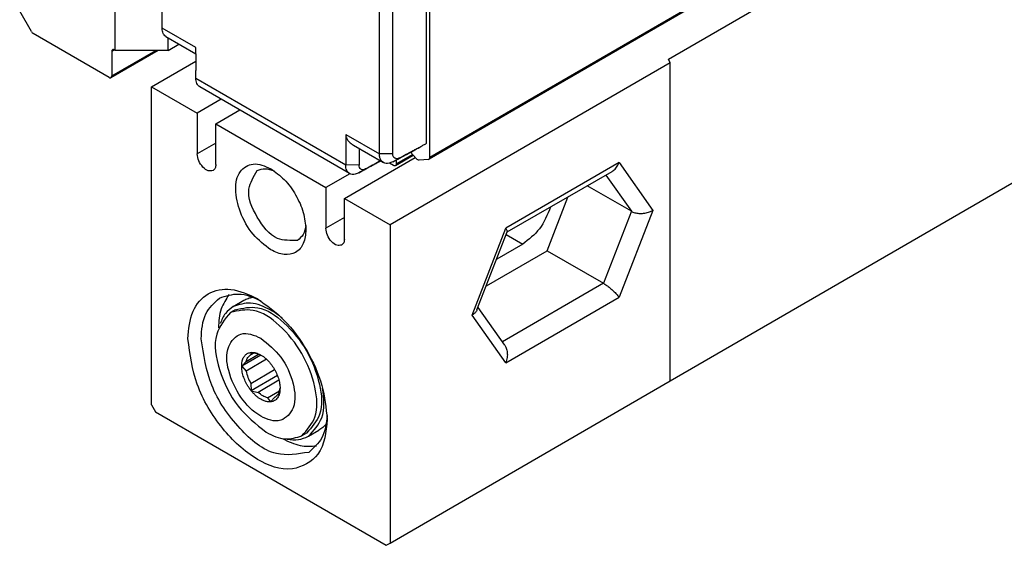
# Model space of a CAD drawing. Header units: millimetres. Extents: x -418 to 1575, y -634 to 914.
# Tile 22 of 49: x 643 to 696, y -634 to -606. Entities that reach past the tile are written whole.
import ezdxf

# ---------------------------------------------------------------- set-up
doc = ezdxf.new("R2010")
doc.units = ezdxf.units.MM

# ---------------------------------------------------------------- blocks, each defined once
blk = doc.blocks.new('CABEZA_RANURADA_REGLA_SV2__26', base_point=(650.05, -634.13))
at = {"color": 7, "linetype": 'Continuous'}
for p, q in [((677.627, -608.206), (705.487, -592.081)), ((650.05, -609.679), (652.414, -608.311)), ((677.717, -608.4), (662.778, -617.046)), ((677.717, -608.4), (677.627, -608.206)), ((677.717, -625.362), (677.717, -608.4)), ((650.05, -609.679), (652.489, -611.091)), ((650.05, -626.641), (650.05, -609.679)), ((677.717, -625.362), (705.487, -609.288)), ((653.773, -610.348), (652.489, -611.091)), ((652.489, -611.091), (652.489, -613.26)), ((653.479, -611.664), (654.763, -610.921)), ((653.479, -611.664), (659.348, -615.061)), ((653.479, -613.833), (653.479, -611.664)), ((660.338, -615.634), (664.115, -613.448)), ((660.632, -614.318), (659.348, -615.061)), ((669.027, -617.422), (674.62, -614.196)), ((675.645, -616.324), (673.294, -614.963)), ((659.348, -615.061), (659.348, -617.23)), ((660.338, -617.803), (660.338, -615.634)), ((660.338, -615.634), (662.778, -617.046)), ((671.149, -618.424), (672.26, -615.561)), ((662.778, -617.046), (662.778, -634.008)), ((667.412, -621.585), (669.027, -617.422)), ((669.849, -618.076), (668.463, -618.878)), ((667.911, -620.298), (671.149, -618.424)), ((671.149, -618.424), (674.155, -620.163)), ((654.41, -621.396), (654.976, -621.068)), ((654.51, -621.569), (654.263, -621.712)), ((668.888, -623.458), (667.467, -621.443)), ((655.372, -623.847), (655.35, -623.972)), ((655.508, -623.88), (655.35, -623.972)), ((655.737, -623.938), (655.372, -623.847)), ((655.882, -623.988), (654.86, -624.573)), ((655.098, -624.33), (654.86, -624.573)), ((655.098, -624.33), (655.763, -623.945)), ((656.189, -624.213), (655.098, -624.845)), ((654.86, -624.573), (655.098, -624.845)), ((655.35, -625.495), (656.617, -624.762)), ((656.769, -625.081), (655.372, -625.89)), ((656.851, -625.332), (655.737, -625.977)), ((662.778, -634.008), (677.717, -625.362)), ((655.35, -625.495), (655.372, -625.89)), ((655.372, -625.89), (655.737, -625.977)), ((656.242, -626.269), (656.874, -625.903)), ((656.881, -625.877), (656.906, -625.757)), ((656.242, -626.269), (656.397, -626.478)), ((656.629, -626.235), (656.397, -626.478)), ((656.641, -626.229), (656.629, -626.235)), ((650.05, -626.641), (650.262, -627.009)), ((650.262, -627.009), (662.566, -634.13)), ((658.417, -628.32), (658.983, -627.992)), ((658.317, -628.147), (658.07, -628.29)), ((662.566, -634.13), (662.778, -634.008))]:
    blk.add_line(p, q, dxfattribs=at)
at = {"color": 3, "linetype": 'Continuous'}
for p, q in [((653.479, -612.687), (652.489, -613.26)), ((674.991, -613.728), (668.949, -617.225)), ((674.991, -613.728), (676.787, -616.277)), ((674.282, -614.391), (675.645, -616.324)), ((675.645, -616.324), (674.155, -620.163)), ((676.787, -616.277), (674.991, -620.905)), ((660.338, -616.657), (659.348, -617.23)), ((667.153, -621.853), (668.949, -617.225)), ((668.971, -617.568), (669.849, -618.076)), ((674.155, -620.163), (668.764, -623.283)), ((668.949, -624.402), (674.991, -620.905)), ((668.949, -624.402), (667.153, -621.853))]:
    blk.add_line(p, q, dxfattribs=at)
at = {"color": 7, "linetype": 'Continuous'}
for centre, radius, start, end in [((655.491, -624.883), 0.976, 66.3979, 75.3959), ((657.104, -624.44), 2.047, 191.4, 211.0277)]:
    blk.add_arc(centre, radius, start, end, dxfattribs=at)
for points, knots in [([(653.335, -614.153), (653.248, -614.167), (653.042, -614.2), (652.767, -613.956), (652.549, -613.647), (652.509, -613.386), (652.489, -613.26)], [0, 0, 0, 0, 0.253614, 0.601524, 1.006951, 1.382089, 1.382089, 1.382089, 1.382089]), ([(653.479, -613.833), (653.475, -613.903), (653.468, -614.029), (653.376, -614.114), (653.335, -614.153)], [0, 0, 0, 0, 0.1998078, 0.3628017, 0.3628017, 0.3628017, 0.3628017]), ([(656.414, -618.378), (656.082, -618.12), (655.386, -617.579), (654.75, -616.413), (654.469, -615.251), (654.631, -614.177), (655.535, -613.647), (656.097, -613.908), (656.407, -614.052)], [0, 0, 0, 0, 1.251298, 2.621448, 3.871917, 4.840352, 5.630431, 6.597794, 6.597794, 6.597794, 6.597794]), ([(674.62, -614.196), (674.632, -614.188), (674.657, -614.174), (674.711, -614.134), (674.782, -614.07), (674.863, -613.973), (674.935, -613.858), (674.972, -613.773), (674.991, -613.728)], [0, 0, 0, 0, 0.0420396, 0.0853508, 0.2017134, 0.3273989, 0.4626525, 0.6072051, 0.6072051, 0.6072051, 0.6072051]), ([(657.844, -617.873), (657.466, -617.882), (656.54, -617.905), (655.646, -616.661), (655.013, -615.266), (655.494, -614.475), (655.69, -614.151)], [0, 0, 0, 0, 1.079415, 2.642208, 4.205002, 5.284417, 5.284417, 5.284417, 5.284417]), ([(655.69, -614.151), (655.829, -614.102), (656.13, -613.996), (656.431, -614.109), (656.594, -614.17)], [0, 0, 0, 0, 0.427606, 0.9296135, 0.9296135, 0.9296135, 0.9296135]), ([(656.407, -614.052), (656.658, -614.233), (657.188, -614.614), (657.761, -615.437), (658.189, -616.344), (658.256, -616.993), (658.288, -617.301)], [0, 0, 0, 0, 0.922974, 1.946044, 2.969113, 3.892087, 3.892087, 3.892087, 3.892087]), ([(671.337, -616.096), (671.168, -616.507), (670.844, -617.297), (670.172, -617.823), (669.849, -618.076)], [0, 0, 0, 0, 1.306198, 2.514789, 2.514789, 2.514789, 2.514789]), ([(675.645, -616.324), (675.672, -616.339), (675.731, -616.369), (675.828, -616.401), (675.937, -616.424), (676.053, -616.438), (676.175, -616.44), (676.301, -616.431), (676.427, -616.411), (676.553, -616.379), (676.674, -616.336), (676.75, -616.296), (676.787, -616.277)], [0, 0, 0, 0, 0.09371, 0.196344, 0.307581, 0.425381, 0.547559, 0.673363, 0.802116, 0.932099, 1.06142, 1.188036, 1.188036, 1.188036, 1.188036]), ([(658.278, -617.08), (658.25, -617.252), (658.198, -617.569), (657.956, -617.777), (657.844, -617.873)], [0, 0, 0, 0, 0.5020418, 0.9296149, 0.9296149, 0.9296149, 0.9296149]), ([(658.288, -617.301), (658.268, -617.557), (658.233, -618.023), (657.778, -618.581), (657.066, -618.693), (656.646, -618.49), (656.414, -618.378)], [0, 0, 0, 0, 0.757978, 1.376159, 1.995158, 2.754743, 2.754743, 2.754743, 2.754743]), ([(660.194, -618.122), (660.107, -618.136), (659.901, -618.169), (659.626, -617.926), (659.408, -617.617), (659.368, -617.356), (659.348, -617.23)], [0, 0, 0, 0, 0.253614, 0.601524, 1.006951, 1.382089, 1.382089, 1.382089, 1.382089]), ([(669.027, -617.422), (669.029, -617.413), (669.033, -617.389), (669.019, -617.345), (668.992, -617.289), (668.965, -617.248), (668.949, -617.225)], [0, 0, 0, 0, 0.0296909, 0.0711631, 0.1344048, 0.2176875, 0.2176875, 0.2176875, 0.2176875]), ([(660.338, -617.803), (660.334, -617.873), (660.327, -617.999), (660.235, -618.084), (660.194, -618.122)], [0, 0, 0, 0, 0.1998078, 0.3628017, 0.3628017, 0.3628017, 0.3628017]), ([(674.155, -620.163), (674.182, -620.179), (674.239, -620.214), (674.325, -620.273), (674.416, -620.339), (674.509, -620.413), (674.601, -620.491), (674.691, -620.572), (674.777, -620.656), (674.857, -620.74), (674.929, -620.822), (674.971, -620.878), (674.991, -620.905)], [0, 0, 0, 0, 0.094906, 0.200071, 0.313875, 0.433111, 0.554548, 0.676475, 0.797286, 0.914253, 1.024327, 1.124198, 1.124198, 1.124198, 1.124198]), ([(651.994, -623.119), (652.033, -622.612), (652.102, -621.692), (652.998, -620.587), (654.402, -620.361), (655.235, -620.759), (655.693, -620.978)], [0, 0, 0, 0, 1.498558, 2.721013, 3.943467, 5.442025, 5.442025, 5.442025, 5.442025]), ([(653.681, -620.951), (654.018, -620.84), (654.761, -620.594), (655.481, -620.913), (655.875, -621.088)], [0, 0, 0, 0, 1.030781, 2.269339, 2.269339, 2.269339, 2.269339]), ([(652.701, -623.119), (652.728, -622.646), (652.776, -621.789), (653.4, -621.211), (653.681, -620.951)], [0, 0, 0, 0, 1.355839, 2.461869, 2.461869, 2.461869, 2.461869]), ([(654.185, -620.763), (654.025, -621.011), (653.678, -621.548), (653.641, -622.189), (653.621, -622.535)], [0, 0, 0, 0, 0.868904, 1.887961, 1.887961, 1.887961, 1.887961]), ([(656.414, -621.596), (656.056, -621.415), (655.407, -621.086), (654.719, -621.3), (654.41, -621.396)], [0, 0, 0, 0, 1.148906, 2.08495, 2.08495, 2.08495, 2.08495]), ([(654.976, -621.068), (655.051, -621.03), (655.202, -620.952), (655.368, -620.918), (655.452, -620.901)], [0, 0, 0, 0, 0.2520761, 0.5070165, 0.5070165, 0.5070165, 0.5070165]), ([(655.693, -620.978), (656.191, -621.337), (657.24, -622.093), (658.377, -623.722), (659.223, -625.519), (659.356, -626.805), (659.419, -627.416)], [0, 0, 0, 0, 1.828534, 3.855369, 5.882204, 7.710739, 7.710739, 7.710739, 7.710739]), ([(654.263, -621.712), (653.962, -622.083), (653.25, -622.962), (653.648, -624.912), (654.511, -626.771), (655.629, -627.668), (656.166, -628.1)], [0, 0, 0, 0, 1.374363, 3.258967, 5.456172, 7.491677, 7.491677, 7.491677, 7.491677]), ([(654.41, -621.396), (654.259, -621.509), (653.945, -621.746), (653.798, -622.111), (653.721, -622.301)], [0, 0, 0, 0, 0.555662, 1.156696, 1.156696, 1.156696, 1.156696]), ([(658.07, -628.29), (658.347, -627.978), (658.994, -627.251), (658.808, -625.544), (658.146, -623.855), (657.012, -622.44), (655.624, -621.429), (654.672, -621.627), (654.263, -621.712)], [0, 0, 0, 0, 1.208124, 2.813658, 4.736198, 6.658738, 8.264271, 9.472395, 9.472395, 9.472395, 9.472395]), ([(654.51, -621.569), (654.919, -621.484), (655.872, -621.286), (657.259, -622.297), (658.393, -623.712), (659.056, -625.4), (659.241, -627.107), (658.595, -627.835), (658.317, -628.147)], [0, 0, 0, 0, 1.208124, 2.813658, 4.736198, 6.658738, 8.264271, 9.472395, 9.472395, 9.472395, 9.472395]), ([(657.018, -622.021), (656.92, -621.942), (656.728, -621.788), (656.517, -621.659), (656.414, -621.596)], [0, 0, 0, 0, 0.3760246, 0.7394445, 0.7394445, 0.7394445, 0.7394445]), ([(667.412, -621.585), (667.401, -621.607), (667.379, -621.655), (667.324, -621.724), (667.249, -621.793), (667.186, -621.832), (667.153, -621.853)], [0, 0, 0, 0, 0.0748047, 0.1580972, 0.2620018, 0.3795293, 0.3795293, 0.3795293, 0.3795293]), ([(655.883, -623.085), (655.516, -622.927), (654.833, -622.633), (653.951, -623.615), (654.126, -624.938), (654.739, -626.254), (655.683, -627.25), (656.947, -627.685), (657.812, -626.718), (657.636, -625.396), (657.06, -624.047), (656.267, -623.399), (655.883, -623.085)], [0, 0, 0, 0, 1.081612, 2.011886, 3.297102, 4.859806, 6.324148, 7.405858, 8.336175, 9.621289, 11.184019, 12.648433, 12.648433, 12.648433, 12.648433]), ([(659.419, -627.416), (659.36, -628.09), (659.253, -629.316), (657.445, -630.343), (655.44, -629.557), (653.72, -627.921), (652.345, -625.674), (652.108, -623.944), (651.994, -623.119)], [0, 0, 0, 0, 1.918339, 3.485399, 5.407922, 7.889975, 10.607549, 13.086472, 13.086472, 13.086472, 13.086472]), ([(658.44, -629.174), (657.849, -629.268), (656.45, -629.493), (654.584, -627.841), (653.106, -625.743), (652.833, -623.97), (652.701, -623.119)], [0, 0, 0, 0, 1.720955, 4.08177, 6.832884, 9.378462, 9.378462, 9.378462, 9.378462]), ([(654.86, -624.573), (654.861, -624.532), (654.863, -624.454), (654.878, -624.341), (654.905, -624.237), (654.943, -624.143), (654.992, -624.061), (655.05, -623.99), (655.118, -623.931), (655.195, -623.887), (655.281, -623.858), (655.341, -623.851), (655.372, -623.847)], [0, 0, 0, 0, 0.121146, 0.2346185, 0.3414288, 0.4421905, 0.5374636, 0.6285579, 0.7170771, 0.8045224, 0.8932264, 0.986244, 0.986244, 0.986244, 0.986244]), ([(655.372, -623.847), (655.412, -623.846), (655.495, -623.843), (655.622, -623.867), (655.754, -623.912), (655.838, -623.962), (655.882, -623.988)], [0, 0, 0, 0, 0.1207347, 0.2479142, 0.3858099, 0.5382533, 0.5382533, 0.5382533, 0.5382533]), ([(668.888, -623.458), (668.904, -623.483), (668.936, -623.534), (668.976, -623.625), (669.008, -623.731), (669.028, -623.854), (669.033, -623.986), (669.023, -624.123), (668.997, -624.263), (668.965, -624.355), (668.949, -624.402)], [0, 0, 0, 0, 0.0876462, 0.179813, 0.2972312, 0.421327, 0.5525179, 0.690132, 0.8332495, 0.9806091, 0.9806091, 0.9806091, 0.9806091]), ([(655.098, -624.33), (655.121, -624.255), (655.166, -624.113), (655.283, -624.021), (655.338, -623.978)], [0, 0, 0, 0, 0.2301595, 0.4348749, 0.4348749, 0.4348749, 0.4348749]), ([(655.882, -623.988), (655.928, -624.015), (656.023, -624.069), (656.153, -624.177), (656.279, -624.3), (656.356, -624.392), (656.395, -624.439)], [0, 0, 0, 0, 0.1605397, 0.3281987, 0.5036378, 0.6878307, 0.6878307, 0.6878307, 0.6878307]), ([(655.372, -625.89), (655.341, -625.851), (655.279, -625.772), (655.196, -625.647), (655.12, -625.516), (655.053, -625.382), (654.995, -625.244), (654.946, -625.106), (654.907, -624.968), (654.879, -624.833), (654.863, -624.701), (654.861, -624.615), (654.86, -624.573)], [0, 0, 0, 0, 0.15029, 0.300352, 0.451383, 0.602334, 0.751673, 0.898607, 1.042262, 1.180601, 1.312321, 1.439458, 1.439458, 1.439458, 1.439458]), ([(656.395, -624.439), (656.426, -624.479), (656.488, -624.558), (656.572, -624.683), (656.647, -624.814), (656.714, -624.949), (656.773, -625.087), (656.821, -625.225), (656.86, -625.362), (656.888, -625.496), (656.904, -625.628), (656.905, -625.714), (656.906, -625.757)], [0, 0, 0, 0, 0.150698, 0.301191, 0.45274, 0.604055, 0.75334, 0.899787, 1.042643, 1.180337, 1.311977, 1.439456, 1.439456, 1.439456, 1.439456]), ([(655.883, -626.347), (655.837, -626.319), (655.744, -626.261), (655.614, -626.153), (655.488, -626.03), (655.411, -625.938), (655.372, -625.89)], [0, 0, 0, 0, 0.1619763, 0.3299315, 0.50536, 0.6895176, 0.6895176, 0.6895176, 0.6895176]), ([(656.242, -626.269), (656.155, -626.238), (655.969, -626.172), (655.818, -626.045), (655.737, -625.977)], [0, 0, 0, 0, 0.2735884, 0.5877291, 0.5877291, 0.5877291, 0.5877291]), ([(656.906, -625.757), (656.905, -625.807), (656.903, -625.902), (656.879, -626.039), (656.837, -626.161), (656.779, -626.266), (656.704, -626.354), (656.616, -626.421), (656.513, -626.468), (656.437, -626.475), (656.397, -626.478)], [0, 0, 0, 0, 0.1492947, 0.2864525, 0.4141552, 0.5337606, 0.646753, 0.7557499, 0.8646377, 0.982312, 0.982312, 0.982312, 0.982312]), ([(656.881, -625.877), (656.857, -625.952), (656.812, -626.094), (656.696, -626.185), (656.641, -626.229)], [0, 0, 0, 0, 0.2301595, 0.4348749, 0.4348749, 0.4348749, 0.4348749]), ([(658.417, -628.32), (658.705, -628.007), (659.367, -627.288), (659.244, -626.304), (659.175, -625.747)], [0, 0, 0, 0, 1.21958, 2.804765, 2.804765, 2.804765, 2.804765]), ([(656.397, -626.478), (656.37, -626.481), (656.316, -626.488), (656.232, -626.48), (656.147, -626.462), (656.06, -626.433), (655.971, -626.395), (655.913, -626.364), (655.883, -626.347)], [0, 0, 0, 0, 0.081644, 0.163889, 0.250959, 0.342967, 0.4391407, 0.5404694, 0.5404694, 0.5404694, 0.5404694]), ([(659.414, -627.203), (659.37, -627.631), (659.288, -628.416), (658.704, -628.937), (658.44, -629.174)], [0, 0, 0, 0, 1.238558, 2.269339, 2.269339, 2.269339, 2.269339]), ([(656.166, -628.1), (656.506, -628.272), (657.123, -628.584), (657.776, -628.381), (658.07, -628.29)], [0, 0, 0, 0, 1.09146, 1.980703, 1.980703, 1.980703, 1.980703]), ([(659.366, -627.663), (659.309, -627.727), (659.197, -627.854), (659.054, -627.947), (658.983, -627.992)], [0, 0, 0, 0, 0.2549404, 0.5070165, 0.5070165, 0.5070165, 0.5070165]), ([(657.037, -628.437), (657.347, -628.592), (657.921, -628.879), (658.56, -628.845), (658.854, -628.83)], [0, 0, 0, 0, 1.018976, 1.887822, 1.887822, 1.887822, 1.887822]), ([(657.289, -628.466), (657.492, -628.495), (657.882, -628.549), (658.244, -628.394), (658.417, -628.32)], [0, 0, 0, 0, 0.601221, 1.157032, 1.157032, 1.157032, 1.157032])]:
    blk.add_open_spline(points, degree=3, knots=knots, dxfattribs=at)
blk.add_open_spline([(655.338, -623.978), (655.34, -623.977), (655.344, -623.975), (655.348, -623.973), (655.35, -623.972)], degree=3, dxfattribs=at)
blk = doc.blocks.new('SOPORTE_SV2__27', base_point=(642.979, -609.215))
at = {"color": 7, "linetype": 'Continuous'}
for p, q in [((648.105, -607.742), (648.105, -604.073)), ((643.644, -606.744), (643.02, -605.662)), ((647.787, -609.189), (643.744, -606.849)), ((650.934, -607.742), (650.934, -607.074)), ((650.934, -607.742), (651.511, -607.408)), ((650.404, -607.742), (647.887, -609.199)), ((647.928, -607.803), (647.928, -609.108)), ((648.105, -607.742), (648.07, -607.722)), ((650.934, -607.742), (648.105, -607.742))]:
    blk.add_line(p, q, dxfattribs=at)
at = {"color": 3, "linetype": 'Continuous'}
for p, q in [((648.07, -607.722), (647.928, -607.803)), ((647.928, -609.108), (650.288, -607.742))]:
    blk.add_line(p, q, dxfattribs=at)
at = {"color": 7, "linetype": 'Continuous'}
blk.add_arc((643.892, -606.61), 0.281, 208.4464, 238.4074, dxfattribs=at)
for points, knots in [([(647.97, -607.712), (647.958, -607.723), (647.932, -607.747), (647.93, -607.783), (647.928, -607.803)], [0, 0, 0, 0, 0.0465697, 0.1036576, 0.1036576, 0.1036576, 0.1036576]), ([(648.07, -607.722), (648.052, -607.713), (648.019, -607.696), (647.985, -607.707), (647.97, -607.712)], [0, 0, 0, 0, 0.0574453, 0.1042475, 0.1042475, 0.1042475, 0.1042475]), ([(647.787, -609.189), (647.805, -609.198), (647.837, -609.215), (647.872, -609.204), (647.887, -609.199)], [0, 0, 0, 0, 0.0574453, 0.1042475, 0.1042475, 0.1042475, 0.1042475]), ([(647.887, -609.199), (647.899, -609.188), (647.925, -609.164), (647.927, -609.128), (647.928, -609.108)], [0, 0, 0, 0, 0.0465697, 0.1036576, 0.1036576, 0.1036576, 0.1036576])]:
    blk.add_open_spline(points, degree=3, knots=knots, dxfattribs=at)
blk = doc.blocks.new('REGLA_SV2-870__28', base_point=(650.611, -614.371))
at = {"color": 3, "linetype": 'Continuous'}
for p, q in [((1350.085, -216.886), (664.899, -613.454)), ((652.42, -607.597), (650.617, -606.554)), ((652.42, -609.228), (660.407, -613.851)), ((660.407, -612.22), (662.21, -613.264)), ((662.924, -613.267), (662.21, -613.264)), ((663.101, -613.799), (663.976, -613.293)), ((661.12, -613.855), (660.407, -613.851)), ((662.917, -613.684), (663.273, -613.48)), ((661.114, -614.271), (661.47, -614.067))]:
    blk.add_line(p, q, dxfattribs=at)
at = {"color": 7, "linetype": 'Continuous'}
for p, q in [((1350.044, -216.977), (664.858, -613.545)), ((650.617, -606.554), (650.617, -585.001)), ((664.899, -613.454), (664.899, -589.31)), ((664.722, -612.698), (664.722, -590.273)), ((650.82, -607.008), (652.416, -607.932)), ((652.42, -609.228), (652.414, -608.823)), ((660.617, -614.31), (652.623, -609.683)), ((662.924, -613.267), (662.919, -612.063)), ((660.823, -612.798), (662.42, -613.722)), ((664.369, -612.902), (664.408, -612.868)), ((662.919, -613.286), (662.924, -613.267)), ((663.06, -613.89), (664.016, -613.337)), ((664.189, -613.53), (663.868, -613.172)), ((662.96, -613.88), (662.742, -613.754)), ((663.101, -613.585), (663.101, -613.799)), ((664.828, -613.555), (664.319, -613.599)), ((664.828, -613.555), (664.858, -613.545))]:
    blk.add_line(p, q, dxfattribs=at)
for points in [[(662.21, -613.264), (662.21, -611.468), (662.21, -607.875), (662.21, -602.487), (662.21, -597.099), (662.21, -593.507), (662.21, -591.711)], [(650.617, -606.568), (650.617, -606.566), (650.617, -606.561), (650.617, -606.556), (650.617, -606.554)], [(652.42, -609.243), (652.42, -609.24), (652.42, -609.235), (652.42, -609.231), (652.42, -609.228)], [(660.407, -612.22), (660.407, -612.229), (660.407, -612.247), (660.407, -612.264), (660.407, -612.273)], [(664.408, -612.868), (664.461, -612.839), (664.565, -612.783), (664.67, -612.727), (664.722, -612.698)]]:
    blk.add_open_spline(points, degree=3, dxfattribs=at)
for points, knots in [([(662.919, -612.063), (662.921, -610.467), (662.924, -607.277), (662.923, -602.29), (662.924, -597.102), (662.924, -593.51), (662.924, -591.714)], [0, 0, 0, 0, 4.785921, 9.571838, 14.960146, 20.348455, 20.348455, 20.348455, 20.348455]), ([(650.82, -607.008), (650.785, -606.982), (650.724, -606.936), (650.664, -606.83), (650.625, -606.71), (650.62, -606.617), (650.617, -606.568)], [0, 0, 0, 0, 0.1287643, 0.2269665, 0.3589376, 0.5050726, 0.5050726, 0.5050726, 0.5050726]), ([(652.416, -607.932), (652.417, -607.93), (652.417, -607.927), (652.419, -607.914), (652.418, -607.89), (652.42, -607.834), (652.42, -607.752), (652.42, -607.675), (652.42, -607.623), (652.42, -607.606), (652.42, -607.597)], [0, 0, 0, 0, 0.0055106, 0.0110212, 0.0386365, 0.0765796, 0.1811591, 0.2839439, 0.3082016, 0.3348846, 0.3348846, 0.3348846, 0.3348846]), ([(652.416, -607.932), (652.416, -607.943), (652.414, -607.966), (652.415, -608.125), (652.414, -608.411), (652.414, -608.685), (652.414, -608.823)], [0, 0, 0, 0, 0.0334594, 0.0679693, 0.4765977, 0.890534, 0.890534, 0.890534, 0.890534]), ([(652.623, -609.683), (652.588, -609.657), (652.527, -609.611), (652.463, -609.498), (652.427, -609.377), (652.422, -609.284), (652.42, -609.243)], [0, 0, 0, 0, 0.1287648, 0.2269673, 0.3812891, 0.5050079, 0.5050079, 0.5050079, 0.5050079]), ([(660.407, -612.273), (660.407, -612.4), (660.407, -612.654), (660.407, -613.045), (660.407, -613.443), (660.407, -613.715), (660.407, -613.851)], [0, 0, 0, 0, 0.381404, 0.762808, 1.170552, 1.578296, 1.578296, 1.578296, 1.578296]), ([(660.407, -612.273), (660.418, -612.321), (660.441, -612.42), (660.529, -612.56), (660.656, -612.692), (660.766, -612.761), (660.823, -612.798)], [0, 0, 0, 0, 0.1464903, 0.3036735, 0.4874866, 0.6918942, 0.6918942, 0.6918942, 0.6918942]), ([(663.273, -613.48), (663.394, -613.414), (663.638, -613.283), (663.948, -613.116), (664.205, -612.977), (664.341, -612.904), (664.408, -612.868)], [0, 0, 0, 0, 0.413506, 0.828983, 1.059307, 1.289631, 1.289631, 1.289631, 1.289631]), ([(661.12, -612.97), (661.12, -612.982), (661.12, -613.005), (661.12, -613.164), (661.12, -613.447), (661.12, -613.719), (661.12, -613.855)], [0, 0, 0, 0, 0.034696, 0.069392, 0.477136, 0.8848818, 0.8848818, 0.8848818, 0.8848818]), ([(662.42, -613.722), (662.383, -613.695), (662.319, -613.646), (662.252, -613.529), (662.216, -613.402), (662.212, -613.306), (662.21, -613.264)], [0, 0, 0, 0, 0.1362186, 0.2382907, 0.3990763, 0.5262079, 0.5262079, 0.5262079, 0.5262079]), ([(662.917, -613.684), (663.039, -613.618), (663.283, -613.487), (663.647, -613.291), (664.009, -613.095), (664.249, -612.966), (664.369, -612.902)], [0, 0, 0, 0, 0.4158, 0.831604, 1.240278, 1.648953, 1.648953, 1.648953, 1.648953]), ([(663.273, -613.48), (663.231, -613.498), (663.151, -613.533), (663.021, -613.508), (662.939, -613.41), (662.926, -613.329), (662.919, -613.286)], [0, 0, 0, 0, 0.1365618, 0.2565815, 0.3667142, 0.4975439, 0.4975439, 0.4975439, 0.4975439]), ([(660.617, -614.31), (660.591, -614.291), (660.525, -614.246), (660.457, -614.137), (660.414, -613.998), (660.41, -613.902), (660.407, -613.851)], [0, 0, 0, 0, 0.0943155, 0.2383488, 0.3753432, 0.5263416, 0.5263416, 0.5263416, 0.5263416]), ([(662.282, -613.642), (662.209, -613.681), (662.064, -613.759), (661.797, -613.903), (661.48, -614.074), (661.236, -614.206), (661.114, -614.271)], [0, 0, 0, 0, 0.247406, 0.494812, 0.910616, 1.326416, 1.326416, 1.326416, 1.326416]), ([(661.47, -614.067), (661.428, -614.085), (661.348, -614.12), (661.216, -614.095), (661.131, -613.989), (661.124, -613.902), (661.12, -613.855)], [0, 0, 0, 0, 0.1365514, 0.2565789, 0.3734304, 0.5141403, 0.5141403, 0.5141403, 0.5141403]), ([(662.27, -613.636), (662.259, -613.642), (662.235, -613.655), (662.09, -613.733), (661.835, -613.871), (661.591, -614.002), (661.47, -614.067)], [0, 0, 0, 0, 0.0401894, 0.0803787, 0.4958555, 0.909364, 0.909364, 0.909364, 0.909364]), ([(662.917, -613.684), (662.885, -613.7), (662.824, -613.731), (662.705, -613.766), (662.564, -613.782), (662.466, -613.741), (662.42, -613.722)], [0, 0, 0, 0, 0.1066576, 0.2062192, 0.3703905, 0.5188611, 0.5188611, 0.5188611, 0.5188611]), ([(663.06, -613.89), (663.045, -613.895), (663.01, -613.906), (662.978, -613.889), (662.96, -613.88)], [0, 0, 0, 0, 0.0468022, 0.1042475, 0.1042475, 0.1042475, 0.1042475]), ([(663.101, -613.799), (663.1, -613.819), (663.098, -613.855), (663.072, -613.879), (663.06, -613.89)], [0, 0, 0, 0, 0.0570879, 0.1036576, 0.1036576, 0.1036576, 0.1036576]), ([(664.319, -613.599), (664.297, -613.596), (664.245, -613.588), (664.209, -613.551), (664.189, -613.53)], [0, 0, 0, 0, 0.066415, 0.1511909, 0.1511909, 0.1511909, 0.1511909]), ([(664.858, -613.545), (664.87, -613.535), (664.896, -613.51), (664.898, -613.474), (664.899, -613.454)], [0, 0, 0, 0, 0.0465697, 0.1036576, 0.1036576, 0.1036576, 0.1036576]), ([(661.114, -614.271), (661.082, -614.287), (661.021, -614.318), (660.902, -614.354), (660.761, -614.369), (660.663, -614.329), (660.617, -614.31)], [0, 0, 0, 0, 0.1066576, 0.2062192, 0.3703905, 0.5188611, 0.5188611, 0.5188611, 0.5188611])]:
    blk.add_open_spline(points, degree=3, knots=knots, dxfattribs=at)
blk = doc.blocks.new('REGLA_SV2-870mm__29', base_point=(642.979, -634.13))
for name, p in [('SOPORTE_SV2__27', (642.979, -609.215)), ('REGLA_SV2-870__28', (650.611, -614.371)), ('CABEZA_RANURADA_REGLA_SV2__26', (650.05, -634.13))]:
    blk.add_blockref(name, p)
blk = doc.blocks.new('Iso2', base_point=(714.75, -569.8))
blk.add_blockref('REGLA_SV2-870mm__29', (642.979, -634.13))

msp = doc.modelspace()

# ---------------------------------------------------------------- block references
msp.add_blockref('Iso2', (714.75, -569.8))

doc.saveas('drawing.dxf')
